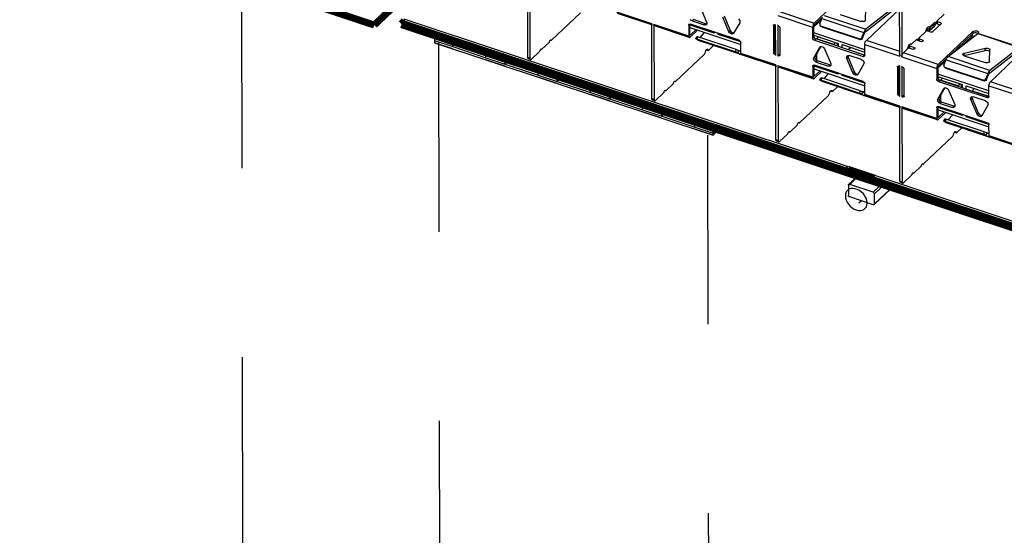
# Model space of a CAD drawing. Extents: x 0 to 1189, y 0 to 841.
# Tile 61 of 256: x 524 to 558, y 288 to 306. Entities that reach past the tile are written whole.
import ezdxf

# ---------------------------------------------------------------- set-up
doc = ezdxf.new("R2010")
doc.units = 0
doc.header["$LTSCALE"] = 65.395
doc.linetypes.add('CENTER', pattern=[0.6, 0.375, -0.075, 0.075, -0.075])
doc.linetypes.add('DASHED', pattern=[0.2, 0.1, -0.1])
doc.layers.get('0').update_dxf_attribs({"linetype": 'CONTINUOUS'})
for name, color, linetype in [('00_PCB-MAIN-BOT', 7, 'CONTINUOUS'), ('ALL_CURVES', 7, 'CONTINUOUS'), ('DEFAULT_1', 7, 'CONTINUOUS')]:
    doc.layers.add(name, color=color, linetype=linetype)

msp = doc.modelspace()

# ---------------------------------------------------------------- linework, layer by layer
at = {"color": 7, "linetype": 'DASHED'}
for p, q in [((532.075, 306.991), (532.27, 216.87)), ((538.89, 304.797), (538.955, 274.969)), ((548.187, 301.593), (548.228, 282.743))]:
    msp.add_line(p, q, dxfattribs=at)
at = {"color": 6, "linetype": 'Continuous'}
for p, q in [((541.977, 304.287), (541.971, 306.878)), ((542.046, 306.853), (542.052, 304.262)), ((554.83, 304.335), (554.824, 306.925)), ((554.9, 306.9), (554.905, 304.31)), ((553.073, 306.609), (551.875, 305.474)), ((547.948, 306.011), (548.159, 305.506)), ((553.653, 305.569), (553.661, 305.976)), ((553.656, 305.184), (554.679, 305.98)), ((554.684, 306.056), (553.66, 305.261)), ((553.68, 304.873), (554.826, 305.96)), ((537.689, 305.627), (572.065, 294.19)), ((537.704, 305.622), (537.705, 305.55)), ((542.796, 304.881), (543.794, 305.826)), ((546.259, 305.451), (545.055, 305.852)), ((546.259, 305.409), (545.076, 305.803)), ((545.109, 305.816), (546.253, 305.435)), ((548.929, 305.177), (548.717, 305.681)), ((548.762, 305.724), (548.973, 305.219)), ((549.255, 305.619), (549.284, 305.591)), ((550.618, 305.736), (551.821, 305.336)), ((550.671, 305.874), (551.875, 305.474)), ((551.875, 305.401), (552.165, 305.676)), ((552.072, 305.45), (552.145, 305.634)), ((552.145, 305.634), (553.589, 305.153)), ((552.216, 305.741), (553.66, 305.261)), ((552.772, 305.773), (553.494, 305.533)), ((556.367, 305.782), (556.116, 305.545)), ((537.716, 305.561), (537.705, 305.55)), ((537.705, 305.55), (572.05, 294.123)), ((546.264, 302.861), (546.259, 305.451)), ((547.537, 305.026), (546.334, 305.426)), ((546.334, 305.426), (546.34, 302.836)), ((547.558, 304.977), (546.354, 305.377)), ((546.388, 305.39), (547.565, 304.999)), ((547.578, 305.441), (547.537, 305.402)), ((547.537, 305.402), (547.537, 305.026)), ((547.549, 305.433), (547.566, 305.442)), ((547.566, 305.442), (547.597, 305.44)), ((547.582, 305.068), (547.581, 305.444)), ((547.621, 305.569), (547.591, 305.598)), ((549.282, 304.879), (547.597, 305.44)), ((547.657, 305.55), (547.621, 305.569)), ((547.701, 305.593), (547.657, 305.55)), ((547.657, 305.55), (548.078, 305.41)), ((548.122, 305.452), (547.701, 305.593)), ((548.122, 305.452), (548.078, 305.41)), ((548.113, 305.405), (548.078, 305.41)), ((548.161, 305.436), (548.15, 305.421)), ((548.168, 305.467), (548.161, 305.436)), ((548.167, 305.48), (548.168, 305.467)), ((549.302, 305.487), (549.092, 305.123)), ((549.284, 305.591), (549.303, 305.556)), ((549.307, 305.497), (549.302, 305.487)), ((549.303, 305.556), (549.31, 305.521)), ((550.489, 305.415), (550.468, 305.396)), ((550.468, 305.396), (550.47, 304.441)), ((550.474, 305.411), (550.482, 305.415)), ((550.482, 305.415), (550.498, 305.415)), ((550.504, 305.42), (550.498, 305.415)), ((550.513, 305.409), (550.498, 305.415)), ((550.515, 304.483), (550.513, 305.411)), ((550.513, 305.409), (550.528, 305.408)), ((550.528, 305.408), (550.537, 305.413)), ((550.537, 305.413), (550.543, 305.419)), ((550.545, 304.358), (550.543, 305.428)), ((550.618, 305.403), (550.625, 305.41)), ((550.618, 305.403), (550.621, 304.333)), ((550.633, 305.374), (550.648, 305.365)), ((550.654, 305.37), (550.648, 305.365)), ((550.664, 305.36), (550.648, 305.365)), ((550.664, 305.36), (550.678, 305.351)), ((550.678, 305.351), (550.689, 305.337)), ((550.689, 305.337), (550.694, 305.321)), ((550.697, 305.324), (550.694, 305.321)), ((550.696, 304.365), (550.694, 305.321)), ((551.821, 305.336), (551.822, 304.96)), ((551.866, 305.378), (551.867, 305.386)), ((551.867, 305.002), (551.866, 305.378)), ((552.08, 305.384), (552.091, 305.374)), ((552.091, 305.374), (552.106, 305.366)), ((552.105, 305.363), (552.122, 305.351)), ((553.43, 304.925), (552.106, 305.366)), ((552.138, 305.343), (552.122, 305.351)), ((552.124, 305.353), (552.138, 305.343)), ((552.138, 305.343), (553.461, 304.902)), ((553.536, 305.524), (553.494, 305.533)), ((553.653, 305.569), (553.653, 305.568)), ((555.744, 305.237), (555.769, 305.291)), ((555.776, 305.28), (555.765, 305.284)), ((555.769, 305.291), (555.799, 305.331)), ((555.776, 305.28), (555.776, 305.208)), ((555.799, 305.331), (555.829, 305.349)), ((555.829, 305.349), (555.843, 305.348)), ((555.854, 305.341), (555.842, 305.345)), ((555.843, 305.348), (555.854, 305.341)), ((556.018, 305.452), (555.848, 305.291)), ((555.848, 305.218), (556.018, 305.379)), ((555.848, 305.291), (555.848, 305.218)), ((555.854, 305.341), (555.858, 305.338)), ((555.867, 305.339), (555.875, 305.345)), ((556.04, 305.501), (555.875, 305.345)), ((555.875, 305.229), (556.04, 305.385)), ((555.966, 305.171), (556.261, 305.451)), ((556.018, 305.452), (556.025, 305.467)), ((556.018, 305.452), (556.018, 305.379)), ((556.026, 305.394), (556.018, 305.379)), ((556.025, 305.467), (556.019, 305.481)), ((556.019, 305.409), (556.026, 305.394)), ((556.04, 305.385), (556.024, 305.39)), ((556.026, 305.394), (556.025, 305.467)), ((556.04, 305.501), (556.058, 305.51)), ((556.058, 305.41), (556.04, 305.385)), ((556.058, 305.51), (556.062, 305.51)), ((556.071, 305.443), (556.058, 305.41)), ((556.062, 305.51), (556.071, 305.502)), ((556.071, 305.502), (556.076, 305.477)), ((556.076, 305.477), (556.071, 305.443)), ((556.116, 305.545), (556.112, 305.535)), ((556.112, 305.535), (556.115, 305.526)), ((556.112, 305.462), (556.112, 305.535)), ((556.112, 305.462), (556.117, 305.472)), ((556.115, 305.526), (556.129, 305.518)), ((556.116, 305.545), (556.116, 305.535)), ((556.116, 305.518), (556.117, 305.472)), ((556.249, 305.478), (556.129, 305.518)), ((556.129, 305.518), (556.129, 305.445)), ((556.129, 305.445), (556.223, 305.414)), ((556.249, 305.478), (556.249, 305.439)), ((556.266, 305.461), (556.261, 305.451)), ((556.266, 305.461), (556.266, 305.451)), ((547.558, 304.977), (547.571, 304.977)), ((547.571, 304.977), (547.591, 304.99)), ((547.586, 305.06), (547.58, 305.062)), ((547.591, 305.062), (547.581, 305.066)), ((547.583, 305.062), (547.582, 305.068)), ((547.586, 305.06), (547.583, 305.062)), ((547.791, 305.251), (547.591, 305.062)), ((547.591, 304.99), (547.847, 305.233)), ((547.783, 304.93), (547.814, 305.011)), ((547.789, 304.925), (547.82, 305.006)), ((547.82, 305.006), (547.814, 305.011)), ((547.854, 305.002), (547.823, 304.921)), ((547.827, 305.01), (547.854, 305.002)), ((549.178, 304.562), (547.854, 305.002)), ((547.929, 304.975), (548.087, 305.153)), ((548.973, 305.219), (548.929, 305.177)), ((549.031, 305.095), (548.99, 305.109)), ((549.067, 305.1), (549.031, 305.095)), ((549.082, 305.11), (549.067, 305.1)), ((549.092, 305.123), (549.082, 305.11)), ((549.094, 305.121), (549.083, 305.11)), ((551.822, 304.96), (551.867, 305.002)), ((551.83, 304.928), (551.822, 304.96)), ((551.897, 304.942), (551.927, 304.924)), ((553.464, 304.924), (553.495, 304.94)), ((553.495, 304.94), (553.516, 304.97)), ((553.589, 305.153), (553.516, 304.97)), ((553.516, 304.97), (553.547, 304.947)), ((553.547, 304.947), (553.526, 304.917)), ((553.547, 304.947), (553.62, 305.131)), ((553.62, 305.131), (553.631, 305.153)), ((555.491, 304.952), (555.486, 304.942)), ((555.486, 304.942), (555.49, 304.932)), ((555.486, 304.869), (555.486, 304.942)), ((555.49, 304.932), (555.503, 304.925)), ((555.491, 304.952), (555.75, 305.197)), ((555.491, 304.952), (555.491, 304.942)), ((555.73, 305.178), (555.744, 305.237)), ((555.743, 305.219), (555.776, 305.208)), ((555.798, 305.204), (555.781, 305.207)), ((555.798, 305.204), (555.918, 305.164)), ((555.818, 305.206), (555.854, 305.194)), ((555.848, 305.218), (555.829, 305.207)), ((555.854, 305.194), (555.851, 305.187)), ((555.86, 305.208), (555.854, 305.194)), ((555.875, 305.229), (555.864, 305.233)), ((557.36, 305.182), (556.162, 304.047)), ((556.504, 304.315), (557.527, 305.11)), ((556.601, 304.39), (557.36, 305.11)), ((557.36, 305.182), (557.36, 305.11)), ((557.388, 305.127), (557.36, 305.11)), ((557.425, 305.137), (557.388, 305.127)), ((557.465, 305.139), (557.425, 305.137)), ((557.504, 305.131), (557.465, 305.139)), ((557.504, 305.203), (557.535, 305.188)), ((557.535, 305.115), (557.504, 305.131)), ((557.527, 305.11), (557.533, 305.115)), ((557.527, 305.11), (558.971, 304.63)), ((557.533, 305.115), (557.536, 305.118)), ((557.536, 305.118), (557.541, 305.122)), ((558.981, 304.638), (557.536, 305.118)), ((557.541, 305.108), (557.541, 305.122)), ((542.454, 304.557), (542.723, 304.811)), ((542.736, 304.862), (542.749, 304.88)), ((542.749, 304.88), (542.763, 304.887)), ((542.779, 304.874), (542.754, 304.882)), ((542.763, 304.887), (542.766, 304.886)), ((542.773, 304.88), (542.765, 304.883)), ((542.766, 304.886), (542.773, 304.88)), ((542.773, 304.88), (542.779, 304.874)), ((542.779, 304.874), (542.787, 304.875)), ((542.783, 304.885), (542.796, 304.881)), ((542.787, 304.875), (542.796, 304.881)), ((547.783, 304.93), (547.789, 304.925)), ((547.862, 304.88), (547.789, 304.925)), ((549.147, 304.48), (547.823, 304.921)), ((549.306, 304.399), (547.862, 304.88)), ((547.869, 304.877), (547.862, 304.88)), ((549.313, 304.396), (547.869, 304.877)), ((548.217, 304.529), (548.399, 304.701)), ((549.282, 304.879), (549.312, 304.862)), ((549.312, 304.862), (549.334, 304.833)), ((549.334, 304.833), (549.342, 304.801)), ((549.343, 304.425), (549.342, 304.801)), ((551.852, 304.9), (551.83, 304.928)), ((551.882, 304.882), (551.852, 304.9)), ((551.862, 304.274), (552.072, 304.639)), ((551.882, 304.882), (551.927, 304.924)), ((551.882, 304.882), (553.567, 304.321)), ((552.106, 304.662), (551.907, 304.317)), ((553.612, 304.364), (551.927, 304.924)), ((552.072, 304.639), (552.082, 304.651)), ((552.083, 304.649), (552.072, 304.639)), ((552.082, 304.651), (552.097, 304.661)), ((552.097, 304.661), (552.133, 304.666)), ((552.133, 304.666), (552.174, 304.652)), ((552.174, 304.652), (552.21, 304.623)), ((552.21, 304.623), (552.235, 304.584)), ((553.43, 304.925), (553.464, 304.924)), ((553.43, 304.925), (553.461, 304.902)), ((553.495, 304.901), (553.461, 304.902)), ((553.526, 304.917), (553.495, 304.901)), ((553.626, 304.735), (554.83, 304.335)), ((553.627, 304.359), (553.626, 304.735)), ((553.642, 304.812), (553.659, 304.847)), ((553.659, 304.847), (553.68, 304.873)), ((554.83, 304.49), (553.68, 304.873)), ((554.959, 304.447), (555.124, 304.604)), ((555.104, 304.585), (555.118, 304.644)), ((555.118, 304.644), (555.143, 304.698)), ((555.138, 304.612), (555.124, 304.604)), ((555.155, 304.614), (555.138, 304.612)), ((555.14, 304.635), (555.14, 304.682)), ((555.14, 304.635), (555.147, 304.65)), ((555.147, 304.621), (555.14, 304.635)), ((555.143, 304.698), (555.173, 304.738)), ((555.147, 304.707), (555.147, 304.65)), ((555.15, 304.619), (555.147, 304.621)), ((555.172, 304.611), (555.155, 304.614)), ((555.346, 304.622), (555.165, 304.682)), ((555.165, 304.682), (555.166, 304.61)), ((555.172, 304.611), (555.292, 304.571)), ((555.173, 304.738), (555.203, 304.755)), ((555.203, 304.755), (555.217, 304.755)), ((555.228, 304.748), (555.216, 304.752)), ((555.217, 304.755), (555.228, 304.748)), ((555.228, 304.748), (555.232, 304.745)), ((555.236, 304.756), (555.249, 304.752)), ((555.241, 304.746), (555.249, 304.752)), ((555.414, 304.908), (555.249, 304.752)), ((555.34, 304.578), (555.358, 304.595)), ((555.346, 304.622), (555.346, 304.584)), ((555.363, 304.605), (555.358, 304.595)), ((555.363, 304.595), (555.363, 304.605)), ((555.396, 304.891), (555.57, 304.834)), ((555.414, 304.908), (555.432, 304.917)), ((555.432, 304.917), (555.436, 304.916)), ((555.436, 304.916), (555.445, 304.908)), ((555.445, 304.908), (555.45, 304.884)), ((555.45, 304.884), (555.448, 304.874)), ((555.486, 304.869), (555.491, 304.879)), ((555.49, 304.86), (555.486, 304.869)), ((555.491, 304.925), (555.491, 304.879)), ((555.623, 304.885), (555.503, 304.925)), ((555.503, 304.925), (555.503, 304.852)), ((555.588, 304.831), (555.57, 304.834)), ((555.605, 304.834), (555.588, 304.831)), ((555.617, 304.841), (555.605, 304.834)), ((555.617, 304.841), (555.635, 304.858)), ((555.623, 304.885), (555.623, 304.846)), ((555.64, 304.868), (555.635, 304.858)), ((555.64, 304.868), (555.64, 304.858)), ((557.062, 304.435), (557.793, 304.602)), ((557.788, 304.525), (557.793, 304.602)), ((557.897, 304.597), (557.925, 304.584)), ((558.971, 304.63), (557.948, 303.834)), ((542.052, 304.262), (541.977, 304.287)), ((542.031, 304.252), (542.047, 304.246)), ((542.106, 304.226), (542.381, 304.487)), ((542.381, 304.487), (542.39, 304.499)), ((542.39, 304.499), (542.398, 304.514)), ((542.397, 304.534), (542.404, 304.531)), ((542.398, 304.514), (542.404, 304.531)), ((542.404, 304.531), (542.414, 304.557)), ((542.422, 304.568), (542.454, 304.557)), ((542.441, 304.582), (542.444, 304.581)), ((547.083, 303.454), (548.082, 304.4)), ((548.082, 304.4), (548.095, 304.417)), ((548.114, 304.466), (548.129, 304.511)), ((548.151, 304.55), (548.217, 304.529)), ((548.174, 304.573), (548.197, 304.577)), ((549.178, 304.562), (549.147, 304.48)), ((549.181, 304.468), (549.147, 304.48)), ((549.264, 304.526), (549.233, 304.444)), ((549.233, 304.444), (549.306, 304.399)), ((549.243, 304.537), (549.264, 304.526)), ((549.337, 304.481), (549.264, 304.526)), ((549.343, 304.505), (549.265, 304.531)), ((549.306, 304.399), (549.313, 304.396)), ((549.34, 304.479), (549.337, 304.481)), ((550.546, 304.025), (549.343, 304.425)), ((549.347, 304.396), (549.343, 304.425)), ((549.359, 304.379), (549.347, 304.396)), ((549.363, 304.376), (549.359, 304.379)), ((550.546, 303.983), (549.363, 304.376)), ((549.397, 304.389), (550.541, 304.009)), ((550.515, 304.483), (550.47, 304.441)), ((550.475, 304.424), (550.47, 304.441)), ((550.545, 304.444), (550.5, 304.402)), ((550.5, 304.402), (550.516, 304.396)), ((550.515, 304.483), (550.519, 304.467)), ((550.545, 304.425), (550.516, 304.396)), ((550.531, 304.387), (550.516, 304.396)), ((550.519, 304.467), (550.529, 304.454)), ((550.529, 304.454), (550.545, 304.444)), ((550.545, 304.358), (550.549, 304.361)), ((550.625, 304.346), (550.621, 304.333)), ((550.631, 304.343), (550.621, 304.333)), ((550.627, 304.348), (550.625, 304.346)), ((550.627, 304.348), (550.671, 304.391)), ((550.635, 304.353), (550.627, 304.348)), ((550.65, 304.352), (550.635, 304.353)), ((550.665, 304.375), (550.646, 304.357)), ((550.695, 304.394), (550.65, 304.352)), ((550.65, 304.352), (550.666, 304.347)), ((550.691, 304.37), (550.666, 304.347)), ((550.682, 304.346), (550.666, 304.347)), ((550.671, 304.39), (550.679, 304.395)), ((550.679, 304.395), (550.695, 304.394)), ((550.69, 304.35), (550.682, 304.346)), ((550.7, 304.36), (550.69, 304.35)), ((551.907, 304.317), (551.862, 304.274)), ((552.235, 304.584), (552.447, 304.08)), ((552.996, 304.291), (553.002, 304.323)), ((553.005, 304.255), (552.996, 304.291)), ((553.002, 304.323), (553.014, 304.34)), ((553.005, 304.255), (553.049, 304.297)), ((553.216, 303.751), (553.005, 304.255)), ((553.014, 304.34), (553.021, 304.346)), ((553.021, 304.346), (553.051, 304.356)), ((553.044, 304.354), (553.041, 304.334)), ((553.041, 304.334), (553.049, 304.297)), ((553.049, 304.297), (553.261, 303.793)), ((553.051, 304.356), (553.086, 304.351)), ((553.507, 304.211), (553.086, 304.351)), ((553.567, 304.321), (553.612, 304.364)), ((553.597, 304.319), (553.567, 304.321)), ((553.615, 304.328), (553.597, 304.319)), ((553.612, 304.364), (553.627, 304.362)), ((553.619, 304.333), (553.615, 304.328)), ((553.627, 304.359), (553.619, 304.333)), ((553.627, 304.359), (553.631, 304.362)), ((554.834, 304.372), (554.83, 304.335)), ((554.905, 304.31), (556.109, 303.909)), ((554.921, 304.386), (554.938, 304.421)), ((554.938, 304.421), (554.959, 304.447)), ((556.162, 304.047), (554.959, 304.447)), ((555.311, 304.568), (555.292, 304.571)), ((555.328, 304.571), (555.311, 304.568)), ((555.34, 304.578), (555.328, 304.571)), ((556.432, 304.207), (556.453, 304.252)), ((557.948, 303.834), (556.504, 304.315)), ((557.008, 304.394), (557.011, 304.404)), ((557.01, 304.382), (557.008, 304.394)), ((557.028, 304.362), (557.01, 304.382)), ((557.011, 304.404), (557.029, 304.422)), ((557.06, 304.346), (557.028, 304.362)), ((557.029, 304.422), (557.062, 304.435)), ((557.057, 304.358), (557.045, 304.354)), ((557.057, 304.358), (557.788, 304.525)), ((557.057, 304.358), (557.062, 304.435)), ((557.06, 304.346), (557.782, 304.106)), ((557.921, 304.507), (557.893, 304.52)), ((557.94, 304.142), (557.949, 304.55)), ((557.943, 303.758), (558.967, 304.553)), ((557.967, 303.446), (559.114, 304.533)), ((541.997, 304.239), (541.993, 304.241)), ((542.072, 304.214), (541.997, 304.239)), ((542.068, 304.216), (542.072, 304.214)), ((542.072, 304.214), (542.085, 304.214)), ((542.085, 304.214), (542.106, 304.226)), ((550.552, 301.435), (550.546, 304.025)), ((551.825, 303.599), (550.621, 304)), ((550.621, 304), (550.627, 301.41)), ((551.845, 303.551), (550.642, 303.951)), ((550.675, 303.964), (551.853, 303.572)), ((551.866, 304.015), (551.824, 303.976)), ((551.824, 303.976), (551.825, 303.599)), ((551.836, 304.006), (551.854, 304.016)), ((551.854, 304.016), (551.884, 304.013)), ((551.879, 304.172), (551.86, 304.207)), ((551.87, 303.642), (551.869, 304.018)), ((551.909, 304.142), (551.879, 304.172)), ((553.569, 303.453), (551.884, 304.013)), ((551.904, 304.25), (551.924, 304.214)), ((551.944, 304.124), (551.909, 304.142)), ((551.924, 304.214), (551.953, 304.185)), ((551.989, 304.166), (551.944, 304.124)), ((551.944, 304.124), (552.365, 303.984)), ((551.953, 304.185), (551.989, 304.166)), ((552.41, 304.026), (551.989, 304.166)), ((552.41, 304.026), (552.365, 303.984)), ((552.4, 303.979), (552.365, 303.984)), ((552.448, 304.009), (552.437, 303.994)), ((552.455, 304.04), (552.448, 304.009)), ((552.454, 304.053), (552.455, 304.04)), ((553.589, 304.06), (553.38, 303.696)), ((553.507, 304.211), (553.542, 304.193)), ((553.542, 304.193), (553.571, 304.164)), ((553.571, 304.164), (553.591, 304.13)), ((553.594, 304.07), (553.589, 304.06)), ((553.591, 304.13), (553.598, 304.094)), ((554.776, 303.989), (554.756, 303.969)), ((554.756, 303.969), (554.758, 303.014)), ((554.762, 303.985), (554.77, 303.989)), ((554.77, 303.989), (554.786, 303.988)), ((554.791, 303.993), (554.786, 303.988)), ((554.801, 303.983), (554.786, 303.988)), ((554.802, 303.056), (554.8, 303.985)), ((554.801, 303.983), (554.816, 303.982)), ((554.816, 303.982), (554.825, 303.986)), ((554.825, 303.986), (554.831, 303.992)), ((554.833, 302.931), (554.831, 304.002)), ((554.906, 303.977), (554.913, 303.983)), ((554.906, 303.977), (554.908, 302.906)), ((554.92, 303.948), (554.936, 303.938)), ((554.939, 303.941), (554.936, 303.938)), ((554.951, 303.933), (554.936, 303.938)), ((554.951, 303.933), (554.966, 303.924)), ((554.966, 303.924), (554.977, 303.911)), ((554.977, 303.911), (554.981, 303.894)), ((556.153, 303.952), (556.155, 303.96)), ((556.153, 303.952), (556.154, 303.576)), ((556.162, 303.975), (556.452, 304.25)), ((556.359, 304.024), (556.432, 304.207)), ((556.367, 303.958), (556.378, 303.947)), ((556.378, 303.947), (556.394, 303.939)), ((556.392, 303.937), (556.41, 303.924)), ((557.718, 303.499), (556.394, 303.939)), ((556.425, 303.916), (556.409, 303.925)), ((556.425, 303.916), (556.411, 303.927)), ((556.425, 303.916), (557.749, 303.476)), ((556.432, 304.207), (557.877, 303.727)), ((557.824, 304.097), (557.782, 304.106)), ((557.94, 304.142), (557.94, 304.141)), ((551.873, 303.634), (551.868, 303.635)), ((551.879, 303.636), (551.869, 303.639)), ((551.871, 303.635), (551.87, 303.642)), ((551.873, 303.634), (551.871, 303.635)), ((552.078, 303.825), (551.879, 303.636)), ((551.879, 303.563), (552.135, 303.806)), ((552.071, 303.503), (552.102, 303.585)), ((552.076, 303.498), (552.107, 303.58)), ((552.107, 303.58), (552.102, 303.585)), ((552.141, 303.576), (552.11, 303.494)), ((552.115, 303.584), (552.141, 303.576)), ((553.465, 303.135), (552.141, 303.576)), ((552.216, 303.549), (552.375, 303.726)), ((553.261, 303.793), (553.216, 303.751)), ((553.318, 303.669), (553.278, 303.682)), ((553.355, 303.674), (553.318, 303.669)), ((553.37, 303.684), (553.355, 303.674)), ((553.38, 303.696), (553.37, 303.684)), ((553.381, 303.694), (553.37, 303.684)), ((554.985, 303.897), (554.981, 303.894)), ((554.983, 302.939), (554.981, 303.894)), ((556.109, 303.909), (556.11, 303.533)), ((556.154, 303.576), (556.11, 303.533)), ((557.877, 303.727), (557.804, 303.543)), ((557.835, 303.521), (557.908, 303.704)), ((557.908, 303.704), (557.918, 303.726)), ((546.742, 303.13), (547.01, 303.385)), ((547.024, 303.435), (547.037, 303.453)), ((547.037, 303.453), (547.05, 303.46)), ((547.067, 303.448), (547.042, 303.456)), ((547.05, 303.46), (547.053, 303.46)), ((547.06, 303.454), (547.052, 303.456)), ((547.053, 303.46), (547.06, 303.454)), ((547.06, 303.454), (547.067, 303.448)), ((547.067, 303.448), (547.074, 303.448)), ((547.07, 303.458), (547.083, 303.454)), ((547.074, 303.448), (547.083, 303.454)), ((551.845, 303.551), (551.858, 303.55)), ((551.858, 303.55), (551.879, 303.563)), ((552.071, 303.503), (552.076, 303.498)), ((552.149, 303.453), (552.076, 303.498)), ((553.434, 303.054), (552.11, 303.494)), ((553.594, 302.973), (552.149, 303.453)), ((552.156, 303.45), (552.149, 303.453)), ((553.6, 302.97), (552.156, 303.45)), ((552.505, 303.102), (552.686, 303.274)), ((553.569, 303.453), (553.599, 303.435)), ((553.599, 303.435), (553.621, 303.407)), ((553.621, 303.407), (553.629, 303.375)), ((553.63, 302.999), (553.629, 303.375)), ((556.118, 303.501), (556.11, 303.533)), ((556.14, 303.473), (556.118, 303.501)), ((556.17, 303.455), (556.14, 303.473)), ((556.215, 303.498), (556.17, 303.455)), ((556.17, 303.455), (557.855, 302.895)), ((556.184, 303.515), (556.215, 303.498)), ((556.393, 303.236), (556.194, 302.89)), ((556.215, 303.498), (557.899, 302.937)), ((556.369, 303.225), (556.384, 303.235)), ((556.384, 303.235), (556.421, 303.239)), ((556.421, 303.239), (556.461, 303.226)), ((557.718, 303.499), (557.751, 303.497)), ((557.749, 303.476), (557.718, 303.499)), ((557.783, 303.475), (557.749, 303.476)), ((557.751, 303.497), (557.783, 303.513)), ((557.783, 303.513), (557.804, 303.543)), ((557.814, 303.491), (557.783, 303.475)), ((557.804, 303.543), (557.835, 303.521)), ((557.835, 303.521), (557.814, 303.491)), ((557.914, 303.309), (559.118, 302.908)), ((557.915, 302.933), (557.914, 303.309)), ((557.93, 303.385), (557.947, 303.42)), ((557.947, 303.42), (557.967, 303.446)), ((559.117, 303.064), (557.967, 303.446)), ((546.393, 302.8), (546.669, 303.061)), ((546.669, 303.061), (546.678, 303.072)), ((546.678, 303.072), (546.686, 303.088)), ((546.684, 303.107), (546.692, 303.105)), ((546.686, 303.088), (546.692, 303.105)), ((546.692, 303.105), (546.702, 303.13)), ((546.71, 303.141), (546.742, 303.13)), ((546.728, 303.155), (546.732, 303.155)), ((551.371, 302.028), (552.369, 302.974)), ((552.369, 302.974), (552.383, 302.991)), ((552.402, 303.039), (552.416, 303.085)), ((552.439, 303.124), (552.505, 303.102)), ((552.462, 303.147), (552.484, 303.151)), ((553.465, 303.135), (553.434, 303.054)), ((553.468, 303.042), (553.434, 303.054)), ((553.551, 303.099), (553.52, 303.018)), ((553.52, 303.018), (553.594, 302.973)), ((553.53, 303.11), (553.551, 303.099)), ((553.625, 303.054), (553.551, 303.099)), ((553.63, 303.079), (553.553, 303.104)), ((553.594, 302.973), (553.6, 302.97)), ((553.628, 303.053), (553.625, 303.054)), ((554.834, 302.598), (553.63, 302.999)), ((553.634, 302.969), (553.63, 302.999)), ((553.646, 302.952), (553.634, 302.969)), ((553.651, 302.95), (553.646, 302.952)), ((554.834, 302.556), (553.651, 302.95)), ((553.684, 302.963), (554.828, 302.582)), ((554.802, 303.056), (554.758, 303.014)), ((554.762, 302.997), (554.758, 303.014)), ((554.833, 303.017), (554.788, 302.975)), ((554.788, 302.975), (554.803, 302.97)), ((554.802, 303.056), (554.806, 303.041)), ((554.833, 302.998), (554.803, 302.97)), ((554.819, 302.96), (554.803, 302.97)), ((554.806, 303.041), (554.817, 303.027)), ((554.817, 303.027), (554.833, 303.017)), ((554.833, 302.931), (554.837, 302.935)), ((554.912, 302.919), (554.908, 302.906)), ((554.919, 302.917), (554.908, 302.906)), ((554.914, 302.922), (554.912, 302.919)), ((554.914, 302.922), (554.959, 302.964)), ((554.923, 302.926), (554.914, 302.922)), ((554.938, 302.925), (554.923, 302.926)), ((554.953, 302.949), (554.933, 302.93)), ((554.983, 302.968), (554.938, 302.925)), ((554.938, 302.925), (554.953, 302.92)), ((554.978, 302.944), (554.953, 302.92)), ((554.969, 302.919), (554.953, 302.92)), ((554.959, 302.964), (554.967, 302.968)), ((554.967, 302.968), (554.983, 302.968)), ((554.977, 302.924), (554.969, 302.919)), ((554.988, 302.934), (554.977, 302.924)), ((556.15, 302.848), (556.359, 303.212)), ((556.194, 302.89), (556.15, 302.848)), ((556.359, 303.212), (556.369, 303.225)), ((556.37, 303.223), (556.359, 303.212)), ((556.461, 303.226), (556.498, 303.197)), ((556.498, 303.197), (556.523, 303.158)), ((556.523, 303.158), (556.734, 302.653)), ((557.284, 302.865), (557.29, 302.897)), ((557.29, 302.897), (557.302, 302.914)), ((557.302, 302.914), (557.309, 302.92)), ((557.309, 302.92), (557.338, 302.929)), ((557.332, 302.927), (557.328, 302.907)), ((557.328, 302.907), (557.337, 302.871)), ((557.338, 302.929), (557.374, 302.925)), ((557.795, 302.784), (557.374, 302.925)), ((557.899, 302.937), (557.855, 302.895)), ((557.885, 302.892), (557.855, 302.895)), ((557.903, 302.902), (557.885, 302.892)), ((557.899, 302.937), (557.915, 302.936)), ((557.907, 302.906), (557.903, 302.902)), ((557.915, 302.933), (557.907, 302.906)), ((557.915, 302.933), (557.918, 302.936)), ((546.34, 302.836), (546.264, 302.861)), ((546.285, 302.812), (546.28, 302.815)), ((546.36, 302.787), (546.285, 302.812)), ((546.318, 302.825), (546.334, 302.82)), ((546.355, 302.789), (546.36, 302.787)), ((546.36, 302.787), (546.373, 302.787)), ((546.373, 302.787), (546.393, 302.8)), ((554.839, 300.008), (554.834, 302.598)), ((556.112, 302.173), (554.909, 302.573)), ((554.909, 302.573), (554.915, 299.983)), ((556.153, 302.588), (556.112, 302.549)), ((556.112, 302.549), (556.112, 302.173)), ((556.124, 302.58), (556.142, 302.589)), ((556.142, 302.589), (556.172, 302.587)), ((556.167, 302.745), (556.147, 302.781)), ((556.157, 302.215), (556.156, 302.591)), ((556.196, 302.716), (556.167, 302.745)), ((557.857, 302.026), (556.172, 302.587)), ((556.192, 302.823), (556.211, 302.788)), ((556.232, 302.697), (556.196, 302.716)), ((556.211, 302.788), (556.241, 302.758)), ((556.276, 302.74), (556.232, 302.697)), ((556.232, 302.697), (556.653, 302.557)), ((556.241, 302.758), (556.276, 302.74)), ((556.698, 302.599), (556.276, 302.74)), ((556.698, 302.599), (556.653, 302.557)), ((556.688, 302.552), (556.653, 302.557)), ((556.736, 302.583), (556.725, 302.568)), ((556.743, 302.614), (556.736, 302.583)), ((556.742, 302.627), (556.743, 302.614)), ((557.292, 302.828), (557.284, 302.865)), ((557.292, 302.828), (557.337, 302.871)), ((557.504, 302.324), (557.292, 302.828)), ((557.337, 302.871), (557.548, 302.366)), ((557.877, 302.634), (557.667, 302.27)), ((557.795, 302.784), (557.83, 302.766)), ((557.83, 302.766), (557.859, 302.738)), ((557.859, 302.738), (557.878, 302.703)), ((557.882, 302.644), (557.877, 302.634)), ((557.878, 302.703), (557.885, 302.668)), ((556.133, 302.124), (554.929, 302.525)), ((554.963, 302.537), (556.14, 302.146)), ((556.161, 302.207), (556.155, 302.209)), ((556.166, 302.209), (556.156, 302.213)), ((556.159, 302.209), (556.157, 302.215)), ((556.161, 302.207), (556.159, 302.209)), ((556.366, 302.399), (556.166, 302.209)), ((556.166, 302.137), (556.422, 302.38)), ((556.504, 302.122), (556.662, 302.3)), ((557.548, 302.366), (557.504, 302.324)), ((557.606, 302.242), (557.565, 302.256)), ((557.642, 302.247), (557.606, 302.242)), ((557.657, 302.257), (557.642, 302.247)), ((557.667, 302.27), (557.657, 302.257)), ((557.669, 302.268), (557.658, 302.257)), ((551.03, 301.704), (551.298, 301.958)), ((551.311, 302.009), (551.324, 302.027)), ((551.324, 302.027), (551.338, 302.034)), ((551.354, 302.021), (551.329, 302.03)), ((551.338, 302.034), (551.341, 302.033)), ((551.348, 302.027), (551.34, 302.03)), ((551.341, 302.033), (551.348, 302.027)), ((551.348, 302.027), (551.354, 302.021)), ((551.354, 302.021), (551.362, 302.022)), ((551.358, 302.032), (551.371, 302.028)), ((551.362, 302.022), (551.371, 302.028)), ((556.133, 302.124), (556.146, 302.124)), ((556.146, 302.124), (556.166, 302.137)), ((556.358, 302.077), (556.389, 302.158)), ((556.358, 302.077), (556.364, 302.072)), ((556.364, 302.072), (556.395, 302.153)), ((556.437, 302.027), (556.364, 302.072)), ((556.395, 302.153), (556.389, 302.158)), ((556.429, 302.149), (556.398, 302.068)), ((557.722, 301.627), (556.398, 302.068)), ((556.402, 302.157), (556.429, 302.149)), ((557.753, 301.709), (556.429, 302.149)), ((557.881, 301.547), (556.437, 302.027)), ((556.444, 302.024), (556.437, 302.027)), ((557.888, 301.543), (556.444, 302.024)), ((557.857, 302.026), (557.887, 302.009)), ((557.887, 302.009), (557.909, 301.98)), ((557.909, 301.98), (557.917, 301.949)), ((557.918, 301.572), (557.917, 301.949)), ((550.681, 301.374), (550.956, 301.635)), ((550.956, 301.635), (550.965, 301.646)), ((550.965, 301.646), (550.973, 301.661)), ((550.979, 301.678), (550.972, 301.681)), ((550.973, 301.661), (550.979, 301.678)), ((550.979, 301.678), (550.989, 301.704)), ((550.997, 301.715), (551.03, 301.704)), ((551.016, 301.729), (551.019, 301.728)), ((555.659, 300.601), (556.657, 301.547)), ((556.657, 301.547), (556.67, 301.564)), ((556.689, 301.613), (556.704, 301.658)), ((556.726, 301.697), (556.792, 301.676)), ((556.749, 301.72), (556.772, 301.724)), ((556.792, 301.676), (556.974, 301.848)), ((557.753, 301.709), (557.722, 301.627)), ((557.756, 301.615), (557.722, 301.627)), ((557.839, 301.673), (557.808, 301.591)), ((557.808, 301.591), (557.881, 301.547)), ((557.818, 301.684), (557.839, 301.673)), ((557.912, 301.628), (557.839, 301.673)), ((557.918, 301.652), (557.84, 301.678)), ((557.881, 301.547), (557.888, 301.543)), ((557.916, 301.626), (557.912, 301.628)), ((559.121, 301.172), (557.918, 301.572)), ((557.922, 301.543), (557.918, 301.572)), ((557.934, 301.526), (557.922, 301.543)), ((557.972, 301.536), (559.116, 301.156)), ((550.627, 301.41), (550.552, 301.435)), ((550.572, 301.386), (550.568, 301.388)), ((550.648, 301.361), (550.572, 301.386)), ((550.606, 301.399), (550.622, 301.393)), ((550.643, 301.363), (550.647, 301.361)), ((550.647, 301.361), (550.66, 301.361)), ((550.66, 301.361), (550.681, 301.374)), ((557.938, 301.524), (557.934, 301.526)), ((559.121, 301.13), (557.938, 301.523)), ((555.317, 300.277), (555.585, 300.532)), ((555.599, 300.582), (555.612, 300.6)), ((555.612, 300.6), (555.625, 300.607)), ((555.642, 300.595), (555.617, 300.603)), ((555.625, 300.607), (555.629, 300.607)), ((555.635, 300.601), (555.628, 300.603)), ((555.629, 300.607), (555.635, 300.601)), ((555.635, 300.601), (555.642, 300.595)), ((555.642, 300.595), (555.649, 300.595)), ((555.645, 300.605), (555.659, 300.601)), ((555.649, 300.595), (555.659, 300.601)), ((554.968, 299.947), (555.244, 300.208)), ((555.244, 300.208), (555.253, 300.219)), ((555.253, 300.219), (555.261, 300.235)), ((555.259, 300.254), (555.267, 300.252)), ((555.261, 300.235), (555.267, 300.252)), ((555.267, 300.252), (555.277, 300.277)), ((555.285, 300.288), (555.317, 300.277)), ((555.304, 300.302), (555.307, 300.302)), ((554.915, 299.983), (554.839, 300.008)), ((554.86, 299.959), (554.855, 299.962)), ((554.935, 299.934), (554.86, 299.959)), ((554.893, 299.972), (554.909, 299.967)), ((554.93, 299.937), (554.935, 299.934)), ((554.935, 299.934), (554.948, 299.934)), ((554.948, 299.934), (554.968, 299.947))]:
    msp.add_line(p, q, dxfattribs=at)
at = {"color": 7, "linetype": 'Continuous'}
for p, q in [((547.582, 305.321), (549.342, 304.735)), ((547.582, 305.297), (547.601, 305.315)), ((548.422, 305.128), (547.586, 305.407)), ((551.866, 305.347), (552.127, 305.589)), ((538.754, 305.201), (538.755, 304.797)), ((539.387, 304.659), (539.386, 304.99)), ((548.415, 305.168), (548.422, 305.128)), ((548.422, 305.165), (548.422, 305.128)), ((548.557, 305.083), (548.557, 305.12)), ((548.6, 305.106), (548.557, 305.083)), ((549.336, 304.824), (548.557, 305.083)), ((553.627, 304.553), (551.866, 305.139)), ((551.867, 305.052), (552.707, 304.773)), ((552.027, 304.999), (551.952, 304.928)), ((552.001, 305.008), (552.001, 304.974)), ((556.96, 304.669), (557.35, 305.032)), ((557.35, 305.032), (557.35, 305.1)), ((557.403, 305.014), (557.35, 305.032)), ((538.755, 304.797), (548.383, 301.593)), ((539.645, 304.904), (539.387, 304.659)), ((539.387, 304.659), (540.53, 304.278)), ((540.53, 304.278), (540.529, 304.61)), ((552.553, 304.728), (551.952, 304.928)), ((551.952, 304.928), (551.952, 304.916)), ((552.553, 304.728), (552.628, 304.799)), ((552.554, 304.716), (552.553, 304.728)), ((552.666, 304.786), (552.666, 304.678)), ((552.707, 304.773), (552.707, 304.665)), ((552.842, 304.728), (553.627, 304.467)), ((552.843, 304.619), (552.842, 304.728)), ((553.05, 304.563), (553.125, 304.634)), ((553.099, 304.642), (553.099, 304.609)), ((541.192, 304.058), (541.191, 304.39)), ((541.451, 304.303), (541.192, 304.058)), ((551.953, 304.397), (551.953, 304.185)), ((553.05, 304.563), (553.629, 304.37)), ((553.05, 304.55), (553.05, 304.563)), ((553.051, 304.297), (553.05, 304.351)), ((541.192, 304.058), (542.335, 303.678)), ((542.335, 303.678), (542.334, 304.009)), ((552.709, 303.702), (551.873, 303.98)), ((556.153, 303.92), (556.415, 304.163)), ((542.997, 303.458), (542.996, 303.789)), ((543.256, 303.703), (542.997, 303.458)), ((551.869, 303.895), (553.63, 303.309)), ((551.869, 303.871), (551.888, 303.888)), ((552.702, 303.741), (552.709, 303.702)), ((552.709, 303.739), (552.709, 303.702)), ((552.845, 303.657), (552.845, 303.694)), ((552.887, 303.68), (552.845, 303.657)), ((553.624, 303.398), (552.845, 303.657)), ((557.914, 303.127), (556.154, 303.713)), ((556.154, 303.626), (556.994, 303.346)), ((556.314, 303.573), (556.239, 303.502)), ((556.288, 303.581), (556.288, 303.548)), ((542.997, 303.458), (544.14, 303.077)), ((544.14, 303.077), (544.14, 303.409)), ((556.841, 303.301), (556.239, 303.502)), ((556.239, 303.502), (556.239, 303.489)), ((556.841, 303.301), (556.916, 303.372)), ((556.841, 303.289), (556.841, 303.301)), ((556.953, 303.36), (556.953, 303.252)), ((556.994, 303.346), (556.995, 303.238)), ((557.13, 303.301), (557.915, 303.04)), ((557.13, 303.193), (557.13, 303.301)), ((544.802, 302.857), (544.802, 303.189)), ((545.061, 303.102), (544.802, 302.857)), ((556.24, 302.97), (556.241, 302.758)), ((557.337, 303.136), (557.412, 303.207)), ((557.337, 303.136), (557.917, 302.944)), ((557.337, 303.124), (557.337, 303.136)), ((557.338, 302.871), (557.338, 302.925)), ((557.386, 303.216), (557.386, 303.183)), ((544.802, 302.857), (545.946, 302.477)), ((545.946, 302.477), (545.945, 302.808)), ((546.608, 302.256), (546.607, 302.588)), ((556.997, 302.275), (556.161, 302.554)), ((546.866, 302.502), (546.608, 302.256)), ((546.608, 302.256), (547.751, 301.876)), ((556.157, 302.468), (557.917, 301.882)), ((556.157, 302.444), (556.176, 302.462)), ((556.99, 302.315), (556.997, 302.275)), ((556.997, 302.313), (556.997, 302.275)), ((557.132, 302.23), (557.132, 302.267)), ((557.175, 302.253), (557.132, 302.23)), ((557.911, 301.971), (557.132, 302.23)), ((547.751, 301.876), (547.75, 302.208)), ((548.383, 301.593), (548.382, 301.997)), ((548.383, 301.593), (548.698, 301.892)), ((553.066, 299.888), (553.496, 300.296)), ((553.102, 299.893), (553.519, 300.288)), ((553.351, 300.218), (553.351, 300.344)), ((553.351, 300.218), (553.398, 300.202)), ((553.057, 299.865), (553.058, 299.517)), ((553.914, 299.623), (553.102, 299.893)), ((553.914, 299.623), (554.331, 300.018)), ((554.694, 299.898), (553.951, 299.194)), ((553.959, 299.564), (554.41, 299.992)), ((554.682, 299.901), (553.96, 299.217)), ((553.96, 299.217), (553.959, 299.564)), ((554.516, 299.729), (555.217, 299.496)), ((555.08, 299.758), (555.083, 299.754)), ((555.161, 299.718), (555.115, 299.733)), ((555.176, 299.715), (555.236, 299.708)), ((555.207, 299.727), (555.199, 299.72)), ((555.217, 299.597), (555.457, 299.517)), ((555.217, 299.496), (555.217, 299.597)), ((555.217, 299.496), (555.296, 299.57)), ((555.457, 299.517), (555.457, 299.643)), ((555.457, 299.517), (555.556, 299.61)), ((553.915, 299.189), (553.103, 299.459))]:
    msp.add_line(p, q, dxfattribs=at)
at = {"color": 2, "linetype": 'Continuous'}
for p, q in [((542.381, 304.487), (542.373, 304.49)), ((546.669, 303.061), (546.66, 303.064)), ((550.956, 301.635), (550.948, 301.637)), ((555.244, 300.208), (555.236, 300.211))]:
    msp.add_line(p, q, dxfattribs=at)
at = {"color": 4, "linetype": 'Continuous'}
msp.add_line((553.706, 299.246), (553.706, 299.258), dxfattribs=at)
at = {"color": 7, "linetype": 'Continuous'}
for points, const_width in [([(524.535, 309.443), (536.67, 305.406)], 0.242), ([(536.67, 305.406), (537.679, 306.362)], 0.242), ([(537.61, 305.437), (537.716, 305.537)], 0.276), ([(572.166, 293.94), (537.61, 305.437)], 0.276)]:
    msp.add_lwpolyline(points, dxfattribs=dict(at, const_width=const_width))
for points in [[(537.705, 305.572), (537.702, 305.574), (537.686, 305.603)], [(553.057, 299.865), (553.059, 299.877), (553.066, 299.888)], [(553.066, 299.888), (553.075, 299.894), (553.088, 299.896), (553.102, 299.893)], [(553.103, 299.459), (553.089, 299.466), (553.076, 299.476), (553.066, 299.489), (553.06, 299.503), (553.058, 299.517)], [(553.914, 299.623), (553.928, 299.616), (553.941, 299.606), (553.951, 299.593), (553.957, 299.579), (553.959, 299.564)], [(555.082, 299.758), (555.078, 299.766), (555.076, 299.77)], [(555.08, 299.758), (555.08, 299.758), (555.082, 299.758)], [(555.082, 299.758), (555.089, 299.751), (555.096, 299.746), (555.105, 299.742)], [(555.083, 299.754), (555.09, 299.747), (555.097, 299.742), (555.106, 299.737), (555.115, 299.733)], [(555.105, 299.742), (555.102, 299.748), (555.1, 299.757), (555.099, 299.763)], [(555.115, 299.733), (555.114, 299.733), (555.109, 299.737), (555.105, 299.742)], [(555.15, 299.746), (555.15, 299.74), (555.152, 299.732), (555.154, 299.725)], [(555.179, 299.726), (555.17, 299.724), (555.162, 299.724), (555.154, 299.725)], [(555.154, 299.725), (555.157, 299.721), (555.161, 299.718), (555.161, 299.718)], [(555.161, 299.718), (555.164, 299.717), (555.176, 299.715)], [(555.176, 299.715), (555.177, 299.714), (555.188, 299.715), (555.199, 299.72)], [(555.179, 299.726), (555.182, 299.731), (555.183, 299.735)], [(555.199, 299.72), (555.193, 299.721), (555.186, 299.723), (555.179, 299.726)], [(553.951, 299.194), (553.942, 299.188), (553.929, 299.186), (553.915, 299.189)], [(553.96, 299.217), (553.958, 299.204), (553.951, 299.194)]]:
    msp.add_lwpolyline(points, dxfattribs=at)
at = {"color": 6, "linetype": 'Continuous'}
for points in [[(546.259, 305.451), (546.263, 305.422), (546.275, 305.405), (546.279, 305.403)], [(546.354, 305.378), (546.35, 305.38), (546.338, 305.397), (546.334, 305.426)], [(546.388, 305.39), (546.367, 305.377), (546.354, 305.378)], [(547.537, 305.402), (547.545, 305.428), (547.549, 305.433)], [(548.15, 305.421), (548.142, 305.414), (548.113, 305.405)], [(548.122, 305.452), (548.157, 305.448), (548.164, 305.45)], [(548.159, 305.506), (548.164, 305.493), (548.167, 305.48)], [(549.31, 305.521), (549.309, 305.508), (549.307, 305.497)], [(550.468, 305.396), (550.472, 305.408), (550.474, 305.411)], [(550.537, 305.413), (550.539, 305.415), (550.543, 305.428)], [(550.618, 305.403), (550.622, 305.388), (550.633, 305.374)], [(551.875, 305.474), (551.854, 305.447), (551.837, 305.412), (551.825, 305.373), (551.821, 305.336)], [(551.867, 305.386), (551.87, 305.395), (551.875, 305.401)], [(552.072, 305.45), (552.067, 305.415), (552.08, 305.384)], [(553.617, 305.533), (553.579, 305.524), (553.536, 305.524)], [(553.653, 305.568), (553.643, 305.548), (553.617, 305.533)], [(555.776, 305.28), (555.803, 305.276), (555.829, 305.28), (555.848, 305.291)], [(555.858, 305.338), (555.86, 305.338), (555.867, 305.339)], [(556.129, 305.445), (556.116, 305.452), (556.112, 305.462)], [(556.249, 305.478), (556.261, 305.471), (556.266, 305.461)], [(547.537, 305.026), (547.542, 304.996), (547.553, 304.979), (547.558, 304.977)], [(547.591, 305.062), (547.587, 305.06), (547.586, 305.06)], [(547.814, 305.011), (547.815, 305.012), (547.827, 305.01)], [(548.99, 305.109), (548.954, 305.138), (548.929, 305.177)], [(548.973, 305.219), (548.999, 305.18), (549.035, 305.151)], [(549.035, 305.151), (549.075, 305.138), (549.103, 305.141)], [(551.867, 305.002), (551.875, 304.97), (551.897, 304.942)], [(553.66, 305.261), (553.634, 305.234), (553.61, 305.198), (553.589, 305.153)], [(553.631, 305.153), (553.643, 305.171), (553.656, 305.184)], [(555.781, 305.207), (555.764, 305.205), (555.75, 305.197)], [(555.875, 305.229), (555.867, 305.22), (555.86, 305.208)], [(555.966, 305.171), (555.954, 305.164), (555.937, 305.162), (555.918, 305.164)], [(557.36, 305.182), (557.388, 305.2), (557.425, 305.21), (557.465, 305.211), (557.504, 305.203)], [(557.535, 305.188), (557.552, 305.167), (557.555, 305.153)], [(557.555, 305.153), (557.554, 305.144), (557.541, 305.122)], [(542.723, 304.811), (542.726, 304.836), (542.736, 304.862)], [(547.823, 304.921), (547.796, 304.929), (547.784, 304.93), (547.783, 304.93)], [(553.626, 304.735), (553.631, 304.773), (553.642, 304.812)], [(555.144, 304.699), (555.146, 304.693), (555.165, 304.682)], [(555.232, 304.745), (555.234, 304.745), (555.241, 304.746)], [(555.346, 304.622), (555.358, 304.615), (555.363, 304.605)], [(555.623, 304.885), (555.636, 304.878), (555.64, 304.868)], [(557.793, 304.602), (557.827, 304.606), (557.863, 304.604), (557.897, 304.597)], [(541.993, 304.241), (541.981, 304.258), (541.977, 304.287)], [(542.031, 304.252), (542.01, 304.239), (541.997, 304.239)], [(542.052, 304.262), (542.056, 304.233), (542.068, 304.216)], [(542.414, 304.557), (542.428, 304.575), (542.441, 304.582)], [(542.444, 304.581), (542.451, 304.575), (542.454, 304.557)], [(548.095, 304.417), (548.106, 304.44), (548.114, 304.466)], [(548.129, 304.511), (548.15, 304.549), (548.174, 304.573)], [(548.197, 304.577), (548.212, 304.562), (548.217, 304.529)], [(549.178, 304.562), (549.211, 304.55), (549.243, 304.537)], [(549.233, 304.444), (549.212, 304.455), (549.181, 304.468)], [(549.313, 304.396), (549.327, 304.395), (549.346, 304.402)], [(549.397, 304.389), (549.376, 304.376), (549.363, 304.376)], [(550.5, 304.402), (550.486, 304.41), (550.475, 304.424)], [(550.545, 304.358), (550.542, 304.373), (550.531, 304.387)], [(550.665, 304.375), (550.669, 304.388), (550.671, 304.39)], [(550.696, 304.365), (550.692, 304.353), (550.69, 304.35)], [(551.86, 304.207), (551.854, 304.243), (551.862, 304.274)], [(551.907, 304.317), (551.898, 304.286), (551.904, 304.25)], [(554.905, 304.31), (554.909, 304.347), (554.921, 304.386)], [(556.453, 304.252), (556.478, 304.288), (556.504, 304.315)], [(557.893, 304.52), (557.859, 304.528), (557.822, 304.53), (557.788, 304.525)], [(557.944, 304.473), (557.938, 304.491), (557.921, 304.507)], [(557.925, 304.584), (557.943, 304.568), (557.949, 304.55)], [(550.546, 304.025), (550.55, 303.995), (550.562, 303.978), (550.567, 303.976)], [(550.642, 303.951), (550.637, 303.953), (550.626, 303.97), (550.621, 304)], [(550.675, 303.964), (550.655, 303.951), (550.642, 303.951)], [(551.824, 303.976), (551.832, 304.002), (551.836, 304.006)], [(552.437, 303.994), (552.429, 303.988), (552.4, 303.979)], [(552.41, 304.026), (552.445, 304.021), (552.452, 304.023)], [(552.447, 304.08), (552.452, 304.067), (552.454, 304.053)], [(553.598, 304.094), (553.597, 304.082), (553.594, 304.07)], [(554.756, 303.969), (554.759, 303.982), (554.762, 303.985)], [(554.825, 303.986), (554.826, 303.988), (554.831, 304.002)], [(554.906, 303.977), (554.91, 303.961), (554.92, 303.948)], [(556.162, 304.047), (556.141, 304.021), (556.124, 303.986), (556.113, 303.947), (556.109, 303.909)], [(556.155, 303.96), (556.158, 303.968), (556.162, 303.975)], [(556.359, 304.024), (556.355, 303.989), (556.367, 303.958)], [(557.905, 304.106), (557.867, 304.097), (557.824, 304.097)], [(557.94, 304.141), (557.931, 304.122), (557.905, 304.106)], [(551.825, 303.599), (551.829, 303.57), (551.841, 303.553), (551.845, 303.551)], [(551.879, 303.636), (551.874, 303.633), (551.873, 303.634)], [(552.102, 303.585), (552.102, 303.585), (552.115, 303.584)], [(553.278, 303.682), (553.241, 303.711), (553.216, 303.751)], [(553.261, 303.793), (553.286, 303.754), (553.323, 303.724)], [(553.323, 303.724), (553.363, 303.711), (553.39, 303.715)], [(556.154, 303.576), (556.162, 303.544), (556.184, 303.515)], [(557.948, 303.834), (557.922, 303.808), (557.898, 303.771), (557.877, 303.727)], [(557.918, 303.726), (557.93, 303.745), (557.943, 303.758)], [(547.01, 303.385), (547.014, 303.41), (547.024, 303.435)], [(552.11, 303.494), (552.084, 303.502), (552.071, 303.504), (552.071, 303.503)], [(557.914, 303.309), (557.918, 303.346), (557.93, 303.385)], [(546.702, 303.13), (546.715, 303.149), (546.728, 303.155)], [(546.732, 303.155), (546.738, 303.149), (546.742, 303.13)], [(552.383, 302.991), (552.394, 303.014), (552.402, 303.039)], [(552.416, 303.085), (552.438, 303.123), (552.462, 303.147)], [(552.484, 303.151), (552.499, 303.135), (552.505, 303.102)], [(553.465, 303.135), (553.499, 303.123), (553.53, 303.11)], [(553.52, 303.018), (553.499, 303.029), (553.468, 303.042)], [(553.6, 302.97), (553.615, 302.968), (553.634, 302.976)], [(553.684, 302.963), (553.663, 302.95), (553.651, 302.95)], [(554.788, 302.975), (554.773, 302.984), (554.762, 302.997)], [(554.833, 302.931), (554.829, 302.947), (554.819, 302.96)], [(554.953, 302.949), (554.957, 302.962), (554.959, 302.964)], [(554.983, 302.939), (554.98, 302.926), (554.977, 302.924)], [(556.194, 302.89), (556.186, 302.859), (556.192, 302.823)], [(546.28, 302.815), (546.269, 302.831), (546.264, 302.861)], [(546.318, 302.825), (546.297, 302.812), (546.285, 302.812)], [(546.34, 302.836), (546.344, 302.806), (546.355, 302.789)], [(554.834, 302.598), (554.838, 302.569), (554.85, 302.552), (554.854, 302.55)], [(554.929, 302.525), (554.925, 302.527), (554.913, 302.544), (554.909, 302.573)], [(556.112, 302.549), (556.12, 302.575), (556.124, 302.58)], [(556.147, 302.781), (556.141, 302.817), (556.15, 302.848)], [(556.725, 302.568), (556.717, 302.561), (556.688, 302.552)], [(556.698, 302.599), (556.732, 302.595), (556.739, 302.597)], [(556.734, 302.653), (556.739, 302.64), (556.742, 302.627)], [(557.885, 302.668), (557.884, 302.655), (557.882, 302.644)], [(554.963, 302.537), (554.942, 302.524), (554.929, 302.525)], [(556.166, 302.209), (556.162, 302.207), (556.161, 302.207)], [(557.565, 302.256), (557.529, 302.285), (557.504, 302.324)], [(557.548, 302.366), (557.574, 302.327), (557.61, 302.298)], [(557.61, 302.298), (557.65, 302.285), (557.678, 302.288)], [(551.298, 301.958), (551.301, 301.984), (551.311, 302.009)], [(556.112, 302.173), (556.117, 302.143), (556.128, 302.126), (556.133, 302.124)], [(556.398, 302.068), (556.371, 302.076), (556.359, 302.077), (556.358, 302.077)], [(556.389, 302.158), (556.39, 302.159), (556.402, 302.157)], [(550.989, 301.704), (551.003, 301.722), (551.016, 301.729)], [(551.019, 301.728), (551.026, 301.722), (551.03, 301.704)], [(556.67, 301.564), (556.682, 301.587), (556.689, 301.613)], [(556.704, 301.658), (556.725, 301.697), (556.749, 301.72)], [(556.772, 301.724), (556.787, 301.709), (556.792, 301.676)], [(557.753, 301.709), (557.787, 301.697), (557.818, 301.684)], [(557.808, 301.591), (557.787, 301.602), (557.756, 301.615)], [(557.888, 301.543), (557.902, 301.542), (557.921, 301.549)], [(557.972, 301.536), (557.951, 301.523), (557.938, 301.524)], [(550.568, 301.388), (550.556, 301.405), (550.552, 301.435)], [(550.606, 301.399), (550.585, 301.386), (550.572, 301.386)], [(550.627, 301.41), (550.631, 301.38), (550.643, 301.363)], [(555.585, 300.532), (555.589, 300.557), (555.599, 300.582)], [(555.277, 300.277), (555.29, 300.296), (555.304, 300.302)], [(555.307, 300.302), (555.313, 300.296), (555.317, 300.277)], [(554.855, 299.962), (554.844, 299.979), (554.839, 300.008)], [(554.893, 299.972), (554.872, 299.959), (554.86, 299.959)], [(554.915, 299.983), (554.919, 299.953), (554.93, 299.937)]]:
    msp.add_lwpolyline(points, dxfattribs=at)
at = {"color": 40, "linetype": 'Continuous', "const_width": 0.242}
for points in [[(553.055, 300.412), (553.081, 300.436)], [(553.958, 300.112), (553.055, 300.412)], [(553.983, 300.136), (553.958, 300.112)]]:
    msp.add_lwpolyline(points, dxfattribs=at)
at = {"color": 4, "linetype": 'Continuous'}
for points in [[(553.706, 299.258), (553.696, 299.335), (553.669, 299.414), (553.628, 299.492), (553.575, 299.564), (553.511, 299.628), (553.439, 299.681), (553.363, 299.72), (553.286, 299.745), (553.209, 299.754), (553.139, 299.746), (553.077, 299.723), (553.024, 299.684), (552.986, 299.632), (552.962, 299.568), (552.954, 299.496)], [(552.954, 299.496), (552.962, 299.424), (552.983, 299.349), (553.018, 299.275), (553.065, 299.204), (553.122, 299.14), (553.187, 299.085), (553.257, 299.041), (553.331, 299.009), (553.404, 298.992), (553.474, 298.989), (553.539, 299.001), (553.597, 299.027), (553.643, 299.066), (553.678, 299.117), (553.699, 299.177), (553.706, 299.246)], [(557.873, 298.84), (557.914, 298.781), (557.966, 298.727), (558.024, 298.682), (558.086, 298.649), (558.149, 298.628), (558.212, 298.62), (558.269, 298.625), (558.321, 298.645), (558.363, 298.677)]]:
    msp.add_lwpolyline(points, dxfattribs=at)
at = {"layer": '00_PCB-MAIN-BOT', "color": 4, "linetype": 'Continuous'}
for p, q in [((538.42, 305.312), (538.125, 305.313)), ((540.225, 304.711), (539.931, 304.713)), ((541.108, 304.417), (541.252, 304.273)), ((542.031, 304.111), (541.736, 304.112)), ((542.913, 303.817), (543.057, 303.672)), ((543.836, 303.51), (543.541, 303.512)), ((544.719, 303.216), (544.863, 303.072)), ((545.641, 302.909), (545.346, 302.911)), ((546.524, 302.616), (546.668, 302.471)), ((548.329, 302.015), (548.473, 301.871))]:
    msp.add_line(p, q, dxfattribs=at)
at = {"layer": 'ALL_CURVES', "color": 4, "linetype": 'Continuous'}
for p, q in [((538.755, 304.869), (539.387, 304.659)), ((539.387, 304.586), (538.755, 304.797)), ((539.387, 304.659), (539.645, 304.904)), ((540.53, 304.278), (541.192, 304.058)), ((541.192, 304.058), (541.451, 304.303)), ((541.192, 303.986), (540.53, 304.206)), ((542.335, 303.678), (542.997, 303.458)), ((542.997, 303.385), (542.335, 303.605)), ((542.997, 303.458), (543.256, 303.703)), ((544.14, 303.077), (544.802, 302.857)), ((544.803, 302.785), (544.141, 303.005)), ((544.802, 302.857), (545.061, 303.102)), ((545.946, 302.477), (546.608, 302.256)), ((546.608, 302.184), (545.946, 302.404)), ((546.608, 302.256), (546.866, 302.502)), ((547.751, 301.876), (548.383, 301.666)), ((548.383, 301.666), (548.642, 301.911)), ((548.698, 301.892), (548.383, 301.593)), ((548.383, 301.593), (547.751, 301.804))]:
    msp.add_line(p, q, dxfattribs=at)
at = {"layer": 'DEFAULT_1', "color": 5, "linetype": 'CENTER'}
msp.add_line((553.509, 299.324), (553.42, 299.239), dxfattribs=at)

doc.saveas('drawing.dxf')
